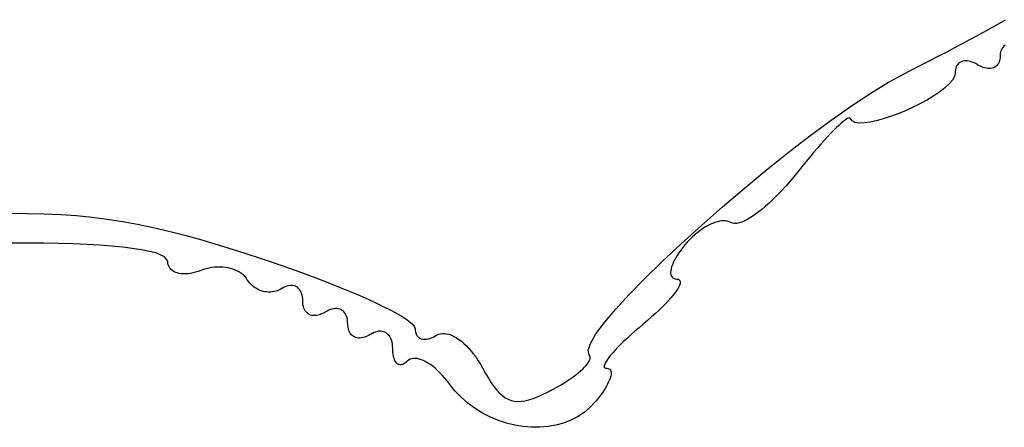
# Model space of a CAD drawing. Header units: metres. Extents: x 7 to 471, y 42 to 513.
# Tile 22 of 85: x 96.1 to 111.54, y 180.05 to 186.44. Entities that reach past the tile are written whole.
import ezdxf

# ---------------------------------------------------------------- set-up
doc = ezdxf.new("R2010")
doc.units = ezdxf.units.M

msp = doc.modelspace()

# ---------------------------------------------------------------- linework, layer by layer
for p, q in [((111.312, 186.302), (111.403, 186.353)), ((111.403, 186.353), (111.486, 186.4)), ((111.486, 186.4), (111.562, 186.444)), ((111.111, 186.191), (111.215, 186.248)), ((111.215, 186.248), (111.312, 186.302)), ((110.768, 186.007), (110.887, 186.071)), ((110.887, 186.071), (111.002, 186.132)), ((111.002, 186.132), (111.111, 186.191)), ((110.518, 185.876), (110.645, 185.942)), ((110.645, 185.942), (110.768, 186.007)), ((111.48, 185.911), (111.478, 185.882)), ((111.485, 185.938), (111.48, 185.911)), ((111.493, 185.963), (111.485, 185.938)), ((111.505, 185.986), (111.493, 185.963)), ((111.52, 186.007), (111.505, 185.986)), ((111.537, 186.026), (111.52, 186.007)), ((111.557, 186.042), (111.537, 186.026)), ((110.119, 185.671), (110.254, 185.74)), ((110.254, 185.74), (110.387, 185.808)), ((110.387, 185.808), (110.518, 185.876)), ((110.812, 185.742), (110.8, 185.724)), ((110.825, 185.757), (110.812, 185.742)), ((110.841, 185.77), (110.825, 185.757)), ((110.857, 185.78), (110.841, 185.77)), ((110.876, 185.789), (110.857, 185.78)), ((110.896, 185.795), (110.876, 185.789)), ((110.917, 185.798), (110.896, 185.795)), ((110.94, 185.8), (110.917, 185.798)), ((110.963, 185.798), (110.94, 185.8)), ((110.988, 185.795), (110.963, 185.798)), ((111.014, 185.788), (110.988, 185.795)), ((111.04, 185.78), (111.014, 185.788)), ((111.068, 185.768), (111.04, 185.78)), ((111.096, 185.754), (111.068, 185.768)), ((111.125, 185.737), (111.096, 185.754)), ((111.154, 185.721), (111.125, 185.737)), ((111.438, 185.74), (111.425, 185.724)), ((111.45, 185.758), (111.438, 185.74)), ((111.46, 185.779), (111.45, 185.758)), ((111.467, 185.802), (111.46, 185.779)), ((111.473, 185.826), (111.467, 185.802)), ((111.477, 185.853), (111.473, 185.826)), ((111.478, 185.882), (111.477, 185.853)), ((109.729, 185.464), (109.981, 185.602)), ((109.981, 185.602), (110.119, 185.671)), ((110.772, 185.606), (110.761, 185.553)), ((110.773, 185.633), (110.772, 185.606)), ((110.777, 185.659), (110.773, 185.633)), ((110.783, 185.683), (110.777, 185.659)), ((110.79, 185.705), (110.783, 185.683)), ((110.8, 185.724), (110.79, 185.705)), ((111.182, 185.707), (111.154, 185.721)), ((111.21, 185.696), (111.182, 185.707)), ((111.236, 185.687), (111.21, 185.696)), ((111.262, 185.681), (111.236, 185.687)), ((111.287, 185.678), (111.262, 185.681)), ((111.31, 185.677), (111.287, 185.678)), ((111.333, 185.679), (111.31, 185.677)), ((111.354, 185.683), (111.333, 185.679)), ((111.374, 185.69), (111.354, 185.683)), ((111.393, 185.699), (111.374, 185.69)), ((111.409, 185.71), (111.393, 185.699)), ((111.425, 185.724), (111.409, 185.71)), ((109.45, 185.293), (109.729, 185.464)), ((110.679, 185.436), (110.612, 185.375)), ((110.729, 185.496), (110.679, 185.436)), ((110.761, 185.553), (110.729, 185.496)), ((109.148, 185.093), (109.45, 185.293)), ((110.532, 185.312), (110.439, 185.249)), ((110.612, 185.375), (110.532, 185.312)), ((110.227, 185.127), (110.112, 185.069)), ((110.337, 185.187), (110.227, 185.127)), ((110.439, 185.249), (110.337, 185.187)), ((108.828, 184.868), (109.148, 185.093)), ((109.875, 184.966), (109.757, 184.923)), ((109.994, 185.015), (109.875, 184.966)), ((110.112, 185.069), (109.994, 185.015)), ((108.495, 184.622), (108.828, 184.868)), ((108.984, 184.819), (108.947, 184.786)), ((109.017, 184.847), (108.984, 184.819)), ((109.046, 184.869), (109.017, 184.847)), ((109.072, 184.886), (109.046, 184.869)), ((109.093, 184.897), (109.072, 184.886)), ((109.109, 184.902), (109.093, 184.897)), ((109.121, 184.9), (109.109, 184.902)), ((109.129, 184.892), (109.121, 184.9)), ((109.156, 184.856), (109.129, 184.892)), ((109.203, 184.833), (109.156, 184.856)), ((109.266, 184.823), (109.203, 184.833)), ((109.344, 184.824), (109.266, 184.823)), ((109.434, 184.835), (109.344, 184.824)), ((109.534, 184.856), (109.434, 184.835)), ((109.643, 184.886), (109.534, 184.856)), ((109.757, 184.923), (109.643, 184.886)), ((108.818, 184.657), (108.769, 184.605)), ((108.864, 184.705), (108.818, 184.657)), ((108.907, 184.748), (108.864, 184.705)), ((108.947, 184.786), (108.907, 184.748)), ((108.154, 184.358), (108.495, 184.622)), ((108.717, 184.549), (108.664, 184.489)), ((108.769, 184.605), (108.717, 184.549)), ((107.808, 184.082), (108.154, 184.358)), ((108.551, 184.358), (108.491, 184.287)), ((108.608, 184.425), (108.551, 184.358)), ((108.664, 184.489), (108.608, 184.425)), ((108.431, 184.214), (108.369, 184.137)), ((108.491, 184.287), (108.431, 184.214)), ((107.463, 183.797), (107.808, 184.082)), ((108.306, 184.058), (108.243, 183.979)), ((108.369, 184.137), (108.306, 184.058)), ((108.179, 183.903), (108.115, 183.83)), ((108.243, 183.979), (108.179, 183.903)), ((107.123, 183.507), (107.463, 183.797)), ((108.051, 183.761), (107.987, 183.694)), ((108.115, 183.83), (108.051, 183.761)), ((107.861, 183.573), (107.8, 183.518)), ((107.923, 183.632), (107.861, 183.573)), ((107.987, 183.694), (107.923, 183.632)), ((106.793, 183.217), (107.123, 183.507)), ((107.682, 183.423), (107.626, 183.382)), ((107.74, 183.468), (107.682, 183.423)), ((107.8, 183.518), (107.74, 183.468)), ((95.9417, 183.406), (96.2221, 183.405)), ((96.2221, 183.405), (96.4897, 183.399)), ((96.4897, 183.399), (96.7469, 183.387)), ((96.7469, 183.387), (96.9958, 183.37)), ((96.9958, 183.37), (97.2386, 183.346)), ((97.2386, 183.346), (97.4777, 183.316)), ((97.4777, 183.316), (97.7152, 183.279)), ((97.7152, 183.279), (97.9534, 183.236)), ((107.041, 183.274), (107.004, 183.263)), ((107.077, 183.283), (107.041, 183.274)), ((107.111, 183.288), (107.077, 183.283)), ((107.144, 183.289), (107.111, 183.288)), ((107.175, 183.288), (107.144, 183.289)), ((107.204, 183.282), (107.175, 183.288)), ((107.231, 183.273), (107.204, 183.282)), ((107.256, 183.261), (107.231, 183.273)), ((107.427, 183.269), (107.385, 183.255)), ((107.472, 183.289), (107.427, 183.269)), ((107.521, 183.315), (107.472, 183.289)), ((107.572, 183.346), (107.521, 183.315)), ((107.626, 183.382), (107.572, 183.346)), ((97.9534, 183.236), (98.1945, 183.185)), ((98.1945, 183.185), (98.4407, 183.127)), ((98.4407, 183.127), (98.6943, 183.061)), ((106.477, 182.93), (106.793, 183.217)), ((106.768, 183.133), (106.727, 183.101)), ((106.808, 183.161), (106.768, 183.133)), ((106.848, 183.187), (106.808, 183.161)), ((106.888, 183.21), (106.848, 183.187)), ((106.927, 183.231), (106.888, 183.21)), ((106.966, 183.248), (106.927, 183.231)), ((107.004, 183.263), (106.966, 183.248)), ((107.282, 183.25), (107.256, 183.261)), ((107.312, 183.245), (107.282, 183.25)), ((107.347, 183.247), (107.312, 183.245)), ((107.385, 183.255), (107.347, 183.247)), ((98.6943, 183.061), (98.9575, 182.988)), ((98.9575, 182.988), (99.2325, 182.906)), ((106.61, 182.994), (106.572, 182.954)), ((106.648, 183.032), (106.61, 182.994)), ((106.688, 183.068), (106.648, 183.032)), ((106.727, 183.101), (106.688, 183.068)), ((96.4844, 182.936), (95.9855, 182.938)), ((96.9458, 182.925), (96.4844, 182.936)), ((97.3606, 182.905), (96.9458, 182.925)), ((97.72, 182.875), (97.3606, 182.905)), ((98.0151, 182.835), (97.72, 182.875)), ((98.2369, 182.785), (98.0151, 182.835)), ((99.2325, 182.906), (99.5215, 182.816)), ((99.5215, 182.816), (99.8269, 182.717)), ((106.18, 182.651), (106.477, 182.93)), ((106.469, 182.826), (106.44, 182.785)), ((106.501, 182.868), (106.469, 182.826)), ((106.536, 182.911), (106.501, 182.868)), ((106.572, 182.954), (106.536, 182.911)), ((98.3765, 182.725), (98.2369, 182.785)), ((98.425, 182.653), (98.3765, 182.725)), ((98.4267, 182.626), (98.425, 182.653)), ((99.8269, 182.717), (100.029, 182.65)), ((100.029, 182.65), (100.228, 182.582)), ((105.907, 182.384), (106.18, 182.651)), ((106.37, 182.669), (106.353, 182.633)), ((106.391, 182.706), (106.37, 182.669)), ((106.414, 182.745), (106.391, 182.706)), ((106.44, 182.785), (106.414, 182.745)), ((98.4318, 182.6), (98.4267, 182.626)), ((98.4401, 182.577), (98.4318, 182.6)), ((98.4515, 182.555), (98.4401, 182.577)), ((98.4659, 182.536), (98.4515, 182.555)), ((98.483, 182.518), (98.4659, 182.536)), ((98.5029, 182.503), (98.483, 182.518)), ((98.5253, 182.49), (98.5029, 182.503)), ((98.9006, 182.494), (98.8592, 182.482)), ((98.9429, 182.509), (98.9006, 182.494)), ((98.9859, 182.524), (98.9429, 182.509)), ((99.0293, 182.537), (98.9859, 182.524)), ((99.0731, 182.547), (99.0293, 182.537)), ((99.1169, 182.554), (99.0731, 182.547)), ((99.1606, 182.559), (99.1169, 182.554)), ((99.204, 182.562), (99.1606, 182.559)), ((99.2469, 182.562), (99.204, 182.562)), ((99.2892, 182.56), (99.2469, 182.562)), ((99.3305, 182.556), (99.2892, 182.56)), ((99.3708, 182.549), (99.3305, 182.556)), ((99.4098, 182.54), (99.3708, 182.549)), ((99.4474, 182.529), (99.4098, 182.54)), ((99.4833, 182.515), (99.4474, 182.529)), ((99.5174, 182.5), (99.4833, 182.515)), ((99.5495, 182.482), (99.5174, 182.5)), ((100.228, 182.582), (100.421, 182.514)), ((100.421, 182.514), (100.608, 182.445)), ((106.313, 182.509), (106.31, 182.483)), ((106.318, 182.537), (106.313, 182.509)), ((106.327, 182.567), (106.318, 182.537)), ((106.338, 182.599), (106.327, 182.567)), ((106.353, 182.633), (106.338, 182.599)), ((98.5501, 182.479), (98.5253, 182.49)), ((98.5772, 182.47), (98.5501, 182.479)), ((98.6064, 182.463), (98.5772, 182.47)), ((98.6376, 182.459), (98.6064, 182.463)), ((98.6707, 182.456), (98.6376, 182.459)), ((98.7055, 182.457), (98.6707, 182.456)), ((98.7419, 182.459), (98.7055, 182.457)), ((98.7797, 182.464), (98.7419, 182.459)), ((98.8188, 182.472), (98.7797, 182.464)), ((98.8592, 182.482), (98.8188, 182.472)), ((99.5793, 182.463), (99.5495, 182.482)), ((99.6068, 182.441), (99.5793, 182.463)), ((99.6316, 182.418), (99.6068, 182.441)), ((99.6537, 182.392), (99.6316, 182.418)), ((99.6728, 182.365), (99.6537, 182.392)), ((99.6912, 182.338), (99.6728, 182.365)), ((99.7114, 182.312), (99.6912, 182.338)), ((100.608, 182.445), (100.789, 182.377)), ((100.789, 182.377), (100.963, 182.31)), ((105.661, 182.132), (105.907, 182.384)), ((106.31, 182.483), (106.311, 182.46)), ((106.311, 182.46), (106.315, 182.439)), ((106.315, 182.439), (106.322, 182.42)), ((106.322, 182.42), (106.333, 182.405)), ((106.333, 182.405), (106.347, 182.393)), ((106.347, 182.393), (106.364, 182.383)), ((106.364, 182.383), (106.384, 182.377)), ((106.384, 182.377), (106.408, 182.374)), ((106.408, 182.374), (106.43, 182.371)), ((106.43, 182.371), (106.446, 182.363)), ((106.446, 182.363), (106.457, 182.351)), ((106.457, 182.351), (106.462, 182.335)), ((99.7332, 182.289), (99.7114, 182.312)), ((99.7565, 182.267), (99.7332, 182.289)), ((99.7811, 182.248), (99.7565, 182.267)), ((99.8069, 182.23), (99.7811, 182.248)), ((99.8337, 182.215), (99.8069, 182.23)), ((99.8614, 182.202), (99.8337, 182.215)), ((99.8899, 182.191), (99.8614, 182.202)), ((99.9191, 182.182), (99.8899, 182.191)), ((100.128, 182.186), (100.099, 182.178)), ((100.157, 182.197), (100.128, 182.186)), ((100.186, 182.209), (100.157, 182.197)), ((100.213, 182.225), (100.186, 182.209)), ((100.24, 182.24), (100.213, 182.225)), ((100.266, 182.252), (100.24, 182.24)), ((100.292, 182.262), (100.266, 182.252)), ((100.317, 182.269), (100.292, 182.262)), ((100.341, 182.272), (100.317, 182.269)), ((100.364, 182.274), (100.341, 182.272)), ((100.386, 182.272), (100.364, 182.274)), ((100.407, 182.268), (100.386, 182.272)), ((100.427, 182.261), (100.407, 182.268)), ((100.445, 182.252), (100.427, 182.261)), ((100.462, 182.241), (100.445, 182.252)), ((100.478, 182.227), (100.462, 182.241)), ((100.492, 182.21), (100.478, 182.227)), ((100.505, 182.191), (100.492, 182.21)), ((100.516, 182.17), (100.505, 182.191)), ((100.963, 182.31), (101.13, 182.244)), ((101.13, 182.244), (101.288, 182.178)), ((106.406, 182.199), (106.38, 182.162)), ((106.428, 182.233), (106.406, 182.199)), ((106.444, 182.264), (106.428, 182.233)), ((106.455, 182.291), (106.444, 182.264)), ((106.461, 182.315), (106.455, 182.291)), ((106.462, 182.335), (106.461, 182.315)), ((99.9487, 182.176), (99.9191, 182.182)), ((99.9786, 182.172), (99.9487, 182.176)), ((100.009, 182.17), (99.9786, 182.172)), ((100.039, 182.17), (100.009, 182.17)), ((100.069, 182.173), (100.039, 182.17)), ((100.099, 182.178), (100.069, 182.173)), ((100.525, 182.147), (100.516, 182.17)), ((100.532, 182.122), (100.525, 182.147)), ((100.537, 182.094), (100.532, 182.122)), ((100.541, 182.065), (100.537, 182.094)), ((100.542, 182.033), (100.541, 182.065)), ((100.543, 182.002), (100.542, 182.033)), ((101.288, 182.178), (101.438, 182.115)), ((101.438, 182.115), (101.577, 182.053)), ((101.577, 182.053), (101.707, 181.993)), ((105.449, 181.9), (105.661, 182.132)), ((106.274, 182.035), (106.23, 181.988)), ((106.314, 182.08), (106.274, 182.035)), ((106.349, 182.122), (106.314, 182.08)), ((106.38, 182.162), (106.349, 182.122)), ((100.546, 181.972), (100.543, 182.002)), ((100.552, 181.945), (100.546, 181.972)), ((100.56, 181.92), (100.552, 181.945)), ((100.569, 181.897), (100.56, 181.92)), ((100.581, 181.877), (100.569, 181.897)), ((100.595, 181.859), (100.581, 181.877)), ((100.951, 181.887), (100.923, 181.873)), ((100.979, 181.898), (100.951, 181.887)), ((101.006, 181.905), (100.979, 181.898)), ((101.031, 181.91), (101.006, 181.905)), ((101.056, 181.913), (101.031, 181.91)), ((101.08, 181.912), (101.056, 181.913)), ((101.102, 181.909), (101.08, 181.912)), ((101.124, 181.903), (101.102, 181.909)), ((101.144, 181.895), (101.124, 181.903)), ((101.162, 181.884), (101.144, 181.895)), ((101.179, 181.871), (101.162, 181.884)), ((101.707, 181.993), (101.826, 181.935)), ((101.826, 181.935), (101.933, 181.88)), ((101.933, 181.88), (102.028, 181.828)), ((105.273, 181.693), (105.449, 181.9)), ((106.129, 181.888), (106.073, 181.835)), ((106.182, 181.939), (106.129, 181.888)), ((106.23, 181.988), (106.182, 181.939)), ((100.61, 181.843), (100.595, 181.859)), ((100.627, 181.83), (100.61, 181.843)), ((100.645, 181.819), (100.627, 181.83)), ((100.665, 181.81), (100.645, 181.819)), ((100.686, 181.805), (100.665, 181.81)), ((100.709, 181.802), (100.686, 181.805)), ((100.733, 181.801), (100.709, 181.802)), ((100.757, 181.803), (100.733, 181.801)), ((100.783, 181.808), (100.757, 181.803)), ((100.81, 181.816), (100.783, 181.808)), ((100.837, 181.827), (100.81, 181.816)), ((100.866, 181.84), (100.837, 181.827)), ((100.923, 181.873), (100.866, 181.84)), ((101.194, 181.855), (101.179, 181.871)), ((101.208, 181.837), (101.194, 181.855)), ((101.219, 181.816), (101.208, 181.837)), ((101.229, 181.794), (101.219, 181.816)), ((101.237, 181.769), (101.229, 181.794)), ((101.243, 181.741), (101.237, 181.769)), ((101.246, 181.712), (101.243, 181.741)), ((102.028, 181.828), (102.11, 181.78)), ((102.11, 181.78), (102.179, 181.735)), ((102.179, 181.735), (102.233, 181.693)), ((105.949, 181.726), (105.882, 181.669)), ((106.013, 181.781), (105.949, 181.726)), ((106.073, 181.835), (106.013, 181.781)), ((101.248, 181.649), (101.246, 181.712)), ((101.252, 181.62), (101.248, 181.649)), ((101.258, 181.592), (101.252, 181.62)), ((101.265, 181.567), (101.258, 181.592)), ((101.275, 181.545), (101.265, 181.567)), ((102.233, 181.693), (102.273, 181.656)), ((102.273, 181.656), (102.297, 181.623)), ((102.297, 181.623), (102.306, 181.596)), ((102.306, 181.596), (102.307, 181.571)), ((102.307, 181.571), (102.31, 181.548)), ((105.14, 181.513), (105.273, 181.693)), ((105.815, 181.612), (105.751, 181.557)), ((105.882, 181.669), (105.815, 181.612)), ((101.287, 181.524), (101.275, 181.545)), ((101.3, 181.506), (101.287, 181.524)), ((101.316, 181.49), (101.3, 181.506)), ((101.332, 181.477), (101.316, 181.49)), ((101.351, 181.466), (101.332, 181.477)), ((101.371, 181.458), (101.351, 181.466)), ((101.392, 181.452), (101.371, 181.458)), ((101.415, 181.449), (101.392, 181.452)), ((101.438, 181.448), (101.415, 181.449)), ((101.463, 181.451), (101.438, 181.448)), ((101.489, 181.456), (101.463, 181.451)), ((101.515, 181.463), (101.489, 181.456)), ((101.543, 181.474), (101.515, 181.463)), ((101.571, 181.488), (101.543, 181.474)), ((101.6, 181.504), (101.571, 181.488)), ((101.629, 181.521), (101.6, 181.504)), ((101.657, 181.534), (101.629, 181.521)), ((101.685, 181.544), (101.657, 181.534)), ((101.711, 181.551), (101.685, 181.544)), ((101.737, 181.555), (101.711, 181.551)), ((101.762, 181.556), (101.737, 181.555)), ((101.785, 181.554), (101.762, 181.556)), ((101.808, 181.549), (101.785, 181.554)), ((101.829, 181.541), (101.808, 181.549)), ((101.849, 181.531), (101.829, 181.541)), ((101.868, 181.518), (101.849, 181.531)), ((101.884, 181.502), (101.868, 181.518)), ((101.9, 181.484), (101.884, 181.502)), ((101.913, 181.464), (101.9, 181.484)), ((101.925, 181.44), (101.913, 181.464)), ((101.935, 181.415), (101.925, 181.44)), ((101.942, 181.387), (101.935, 181.415)), ((102.31, 181.548), (102.315, 181.527)), ((102.315, 181.527), (102.323, 181.509)), ((102.323, 181.509), (102.332, 181.492)), ((102.332, 181.492), (102.343, 181.477)), ((102.343, 181.477), (102.356, 181.464)), ((102.356, 181.464), (102.37, 181.453)), ((102.37, 181.453), (102.386, 181.444)), ((102.386, 181.444), (102.404, 181.438)), ((102.404, 181.438), (102.423, 181.433)), ((102.423, 181.433), (102.443, 181.431)), ((102.443, 181.431), (102.464, 181.431)), ((102.464, 181.431), (102.487, 181.433)), ((102.487, 181.433), (102.51, 181.437)), ((102.51, 181.437), (102.535, 181.444)), ((102.535, 181.444), (102.56, 181.453)), ((102.56, 181.453), (102.586, 181.464)), ((102.586, 181.464), (102.613, 181.477)), ((102.613, 181.477), (102.641, 181.493)), ((102.641, 181.493), (102.669, 181.508)), ((102.669, 181.508), (102.7, 181.517)), ((102.7, 181.517), (102.732, 181.522)), ((102.732, 181.522), (102.766, 181.522)), ((102.766, 181.522), (102.801, 181.517)), ((102.801, 181.517), (102.837, 181.508)), ((102.837, 181.508), (102.875, 181.494)), ((102.875, 181.494), (102.913, 181.476)), ((102.913, 181.476), (102.951, 181.454)), ((102.951, 181.454), (102.99, 181.428)), ((102.99, 181.428), (103.03, 181.398)), ((105.053, 181.366), (105.14, 181.513)), ((105.633, 181.45), (105.579, 181.399)), ((105.69, 181.503), (105.633, 181.45)), ((105.751, 181.557), (105.69, 181.503)), ((101.948, 181.357), (101.942, 181.387)), ((101.952, 181.324), (101.948, 181.357)), ((101.953, 181.29), (101.952, 181.324)), ((101.954, 181.255), (101.953, 181.29)), ((103.03, 181.398), (103.069, 181.365)), ((103.069, 181.365), (103.108, 181.328)), ((103.108, 181.328), (103.147, 181.287)), ((103.147, 181.287), (103.185, 181.244)), ((105.016, 181.255), (105.053, 181.366)), ((105.441, 181.26), (105.404, 181.218)), ((105.483, 181.304), (105.441, 181.26)), ((105.53, 181.351), (105.483, 181.304)), ((105.579, 181.399), (105.53, 181.351)), ((101.956, 181.223), (101.954, 181.255)), ((101.959, 181.193), (101.956, 181.223)), ((101.965, 181.165), (101.959, 181.193)), ((101.971, 181.14), (101.965, 181.165)), ((101.979, 181.117), (101.971, 181.14)), ((101.987, 181.097), (101.979, 181.117)), ((102.203, 181.104), (102.182, 181.087)), ((102.225, 181.117), (102.203, 181.104)), ((102.25, 181.125), (102.225, 181.117)), ((102.277, 181.13), (102.25, 181.125)), ((102.305, 181.13), (102.277, 181.13)), ((102.336, 181.127), (102.305, 181.13)), ((102.367, 181.12), (102.336, 181.127)), ((102.4, 181.11), (102.367, 181.12)), ((102.435, 181.096), (102.4, 181.11)), ((103.185, 181.244), (103.222, 181.197)), ((103.222, 181.197), (103.259, 181.147)), ((103.259, 181.147), (103.294, 181.094)), ((105.036, 181.184), (105.016, 181.255)), ((105.046, 181.17), (105.036, 181.184)), ((105.038, 181.095), (105.047, 181.117)), ((105.051, 181.155), (105.046, 181.17)), ((105.047, 181.117), (105.051, 181.137)), ((105.051, 181.137), (105.051, 181.155)), ((105.317, 181.109), (105.298, 181.079)), ((105.341, 181.143), (105.317, 181.109)), ((105.37, 181.179), (105.341, 181.143)), ((105.404, 181.218), (105.37, 181.179)), ((101.997, 181.079), (101.987, 181.097)), ((102.008, 181.064), (101.997, 181.079)), ((102.02, 181.052), (102.008, 181.064)), ((102.033, 181.042), (102.02, 181.052)), ((102.047, 181.035), (102.033, 181.042)), ((102.062, 181.031), (102.047, 181.035)), ((102.077, 181.03), (102.062, 181.031)), ((102.093, 181.032), (102.077, 181.03)), ((102.11, 181.037), (102.093, 181.032)), ((102.127, 181.045), (102.11, 181.037)), ((102.145, 181.056), (102.127, 181.045)), ((102.164, 181.07), (102.145, 181.056)), ((102.182, 181.087), (102.164, 181.07)), ((102.47, 181.078), (102.435, 181.096)), ((102.506, 181.057), (102.47, 181.078)), ((102.543, 181.033), (102.506, 181.057)), ((102.58, 181.006), (102.543, 181.033)), ((102.617, 180.976), (102.58, 181.006)), ((102.655, 180.942), (102.617, 180.976)), ((103.294, 181.094), (103.328, 181.038)), ((103.328, 181.038), (103.361, 180.98)), ((103.361, 180.98), (103.408, 180.895)), ((104.899, 180.934), (104.932, 180.963)), ((104.932, 180.963), (104.961, 180.992)), ((104.961, 180.992), (104.986, 181.02)), ((104.986, 181.02), (105.008, 181.046)), ((105.008, 181.046), (105.025, 181.071)), ((105.025, 181.071), (105.038, 181.095)), ((105.274, 181.03), (105.269, 181.011)), ((105.269, 181.011), (105.271, 180.995)), ((105.271, 180.995), (105.277, 180.984)), ((105.283, 181.053), (105.274, 181.03)), ((105.277, 180.984), (105.29, 180.977)), ((105.298, 181.079), (105.283, 181.053)), ((105.29, 180.977), (105.308, 180.975)), ((105.308, 180.975), (105.328, 180.973)), ((105.328, 180.973), (105.344, 180.968)), ((105.344, 180.968), (105.358, 180.96)), ((105.358, 180.96), (105.368, 180.948)), ((105.368, 180.948), (105.375, 180.934)), ((102.692, 180.906), (102.655, 180.942)), ((102.729, 180.867), (102.692, 180.906)), ((102.766, 180.826), (102.729, 180.867)), ((102.803, 180.781), (102.766, 180.826)), ((103.408, 180.895), (103.453, 180.818)), ((103.453, 180.818), (103.498, 180.748)), ((104.687, 180.776), (104.735, 180.808)), ((104.735, 180.808), (104.781, 180.84)), ((104.781, 180.84), (104.823, 180.872)), ((104.823, 180.872), (104.863, 180.903)), ((104.863, 180.903), (104.899, 180.934)), ((105.364, 180.822), (105.353, 180.792)), ((105.372, 180.849), (105.364, 180.822)), ((105.377, 180.874), (105.372, 180.849)), ((105.375, 180.934), (105.378, 180.917)), ((105.379, 180.897), (105.377, 180.874)), ((105.378, 180.917), (105.379, 180.897)), ((102.838, 180.734), (102.803, 180.781)), ((102.928, 180.622), (102.838, 180.734)), ((103.498, 180.748), (103.541, 180.687)), ((103.541, 180.687), (103.584, 180.633)), ((104.381, 180.601), (104.467, 180.646)), ((104.467, 180.646), (104.526, 180.678)), ((104.526, 180.678), (104.582, 180.711)), ((104.582, 180.711), (104.636, 180.743)), ((104.636, 180.743), (104.687, 180.776)), ((105.282, 180.656), (105.257, 180.618)), ((105.304, 180.693), (105.282, 180.656)), ((105.323, 180.728), (105.304, 180.693)), ((105.339, 180.761), (105.323, 180.728)), ((105.353, 180.792), (105.339, 180.761)), ((103.027, 180.52), (102.928, 180.622)), ((103.132, 180.427), (103.027, 180.52)), ((103.584, 180.633), (103.628, 180.586)), ((103.628, 180.586), (103.672, 180.546)), ((103.672, 180.546), (103.716, 180.514)), ((103.716, 180.514), (103.762, 180.489)), ((103.762, 180.489), (103.81, 180.471)), ((104.088, 180.48), (104.154, 180.502)), ((104.154, 180.502), (104.225, 180.529)), ((104.225, 180.529), (104.3, 180.562)), ((104.3, 180.562), (104.381, 180.601)), ((105.169, 180.496), (105.134, 180.454)), ((105.201, 180.538), (105.169, 180.496)), ((105.23, 180.579), (105.201, 180.538)), ((105.257, 180.618), (105.23, 180.579)), ((103.244, 180.344), (103.132, 180.427)), ((103.362, 180.271), (103.244, 180.344)), ((103.81, 180.471), (103.86, 180.46)), ((103.86, 180.46), (103.912, 180.455)), ((103.912, 180.455), (103.967, 180.457)), ((103.967, 180.457), (104.026, 180.466)), ((104.026, 180.466), (104.088, 180.48)), ((105.049, 180.363), (104.955, 180.284)), ((105.134, 180.454), (105.049, 180.363)), ((103.484, 180.208), (103.362, 180.271)), ((103.61, 180.156), (103.484, 180.208)), ((104.853, 180.216), (104.745, 180.161)), ((104.955, 180.284), (104.853, 180.216)), ((103.738, 180.113), (103.61, 180.156)), ((103.869, 180.081), (103.738, 180.113)), ((103.999, 180.06), (103.869, 180.081)), ((104.13, 180.049), (103.999, 180.06)), ((104.259, 180.05), (104.13, 180.049)), ((104.386, 180.061), (104.259, 180.05)), ((104.51, 180.083), (104.386, 180.061)), ((104.63, 180.116), (104.51, 180.083)), ((104.745, 180.161), (104.63, 180.116))]:
    msp.add_line(p, q)

doc.saveas('drawing.dxf')
